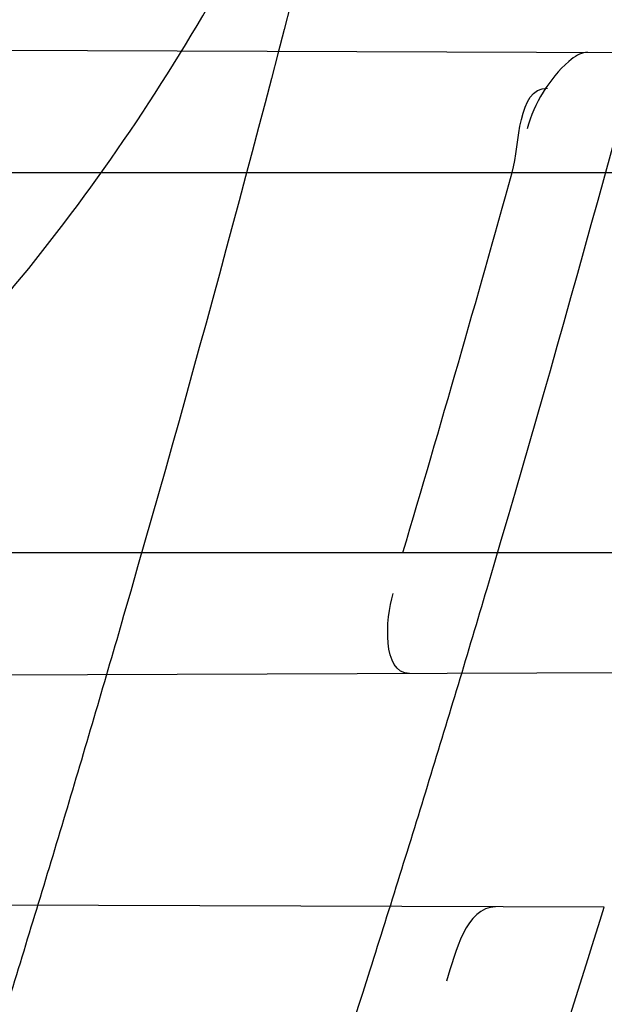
# Model space of a CAD drawing. Header units: millimetres. Extents: x 0 to 297, y 0 to 210.
# Tile 43 of 256: x 145.2174 to 145.2282, y 90.9534 to 90.9716. Entities that reach past the tile are written whole.
import ezdxf

# ---------------------------------------------------------------- set-up
doc = ezdxf.new("R2010")
doc.units = ezdxf.units.MM
doc.header["$LTSCALE"] = 16.335
doc.layers.get('0').update_dxf_attribs({"linetype": 'CONTINUOUS'})
for name, color, linetype in [('01_GLOBAL', 7, 'CONTINUOUS'), ('INTFCLR_1', 7, 'CONTINUOUS'), ('INTFCLR_144815', 7, 'CONTINUOUS')]:
    doc.layers.add(name, color=color, linetype=linetype)

msp = doc.modelspace()

# ---------------------------------------------------------------- linework, layer by layer
at = {"color": 7, "linetype": 'Continuous'}
msp.add_circle((145.8748034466, 92.1344639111), 2.66, dxfattribs=at)
at = {"color": 9, "linetype": 'Continuous'}
msp.add_arc((145.8748034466, 92.1344639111), 2.6259090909, 182.9674534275, 267.0325465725, dxfattribs=at)
at = {"layer": '01_GLOBAL', "color": 7, "linetype": 'Continuous'}
msp.add_circle((145.8748034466, 92.1344639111), 2.695, dxfattribs=at)
at = {"layer": 'INTFCLR_1', "color": 9, "linetype": 'Continuous'}
for p, q in [((145.2104119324, 90.97104366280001), (145.271158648, 90.9708316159)), ((145.2108577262, 90.9687682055), (145.2706262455, 90.9687682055)), ((145.2087624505, 90.9617682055), (145.2688339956, 90.9617682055)), ((145.2069335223, 90.9594806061), (145.2683072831, 90.9596948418)), ((145.2281580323, 90.955231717), (145.2034862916, 90.955317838))]:
    msp.add_line(p, q, dxfattribs=at)
at = {"layer": 'INTFCLR_1', "color": 7, "linetype": 'Continuous'}
msp.add_lwpolyline([(145.227846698, 90.9709828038), (145.2278123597, 90.9709808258), (145.2277770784, 90.97097465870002), (145.227740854, 90.9709643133), (145.2277036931, 90.97094983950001), (145.2276655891, 90.9709312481), (145.2276265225, 90.9709084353), (145.2275864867, 90.97088132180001), (145.2275454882, 90.9708499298), (145.2275035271, 90.97081425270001)], dxfattribs=at)
at = {"layer": 'INTFCLR_1', "color": 6, "linetype": 'Continuous'}
for centre, radius, start, end in [((144.8596077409, 91.07026820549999), 0.4224162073, 270, 90.00000002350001), ((144.8596077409, 91.07026820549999), 0.4014439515, 270, 90.00000002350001), ((144.8600714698, 91.0702659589), 0.3801870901, 343.4184416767, 344.5160807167), ((144.8596077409, 91.07026820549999), 0.3860864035, 340.3263098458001, 342.6651652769)]:
    msp.add_arc(centre, radius, start, end, dxfattribs=at)
at = {"layer": 'INTFCLR_1', "color": 9, "linetype": 'Continuous'}
for points, knots in [([(145.235167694, 90.93964664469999), (145.2359987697, 90.94190808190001), (145.2376274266, 90.94647450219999), (145.2407305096, 90.9557351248), (145.2457654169, 90.9723575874), (145.2504341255, 90.9918676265), (145.2535169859, 91.00930456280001), (145.2548129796, 91.01820820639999), (145.2554818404, 91.0233579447), (145.2570256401, 91.03628652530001), (145.2586297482, 91.05837735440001), (145.2583725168, 91.0844406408), (145.2571603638, 91.1013307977), (145.2563978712, 91.1091297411), (145.2558364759, 91.114316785), (145.2541019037, 91.12831663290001), (145.2501634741, 91.1507342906), (145.2444881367, 91.1726209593), (145.2404287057, 91.1856112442), (145.2389019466, 91.1902577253), (145.2365792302, 91.1971022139), (145.2313391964, 91.2114116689), (145.2222901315, 91.2324134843), (145.211984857, 91.2522549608), (145.2048007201, 91.26446751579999), (145.2014430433, 91.2699038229), (145.1992124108, 91.27344744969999), (145.1931796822, 91.28276721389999), (145.1830706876, 91.2970707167), (145.1690288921, 91.3144833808), (145.1571354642, 91.32753546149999), (145.1488272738, 91.335878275), (145.1442335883, 91.34029544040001), (145.1378598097, 91.34625257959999), (145.1289384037, 91.35405272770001), (145.1192814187, 91.3616211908), (145.1131582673, 91.3659752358), (145.1101748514, 91.3679776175), (145.1077179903, 91.36955505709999), (145.1055301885, 91.37087160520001), (145.1036031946, 91.37188262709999), (145.1025200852, 91.37238560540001), (145.1016575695, 91.37269323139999), (145.1010609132, 91.3728325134), (145.1005598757, 91.3727568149), (145.1004622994, 91.3722852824), (145.1007027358, 91.3717640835), (145.1011202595, 91.3710418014), (145.1017948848, 91.3701326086), (145.1026939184, 91.3690240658), (145.1038249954, 91.36772389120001), (145.1051758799, 91.366231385), (145.106740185, 91.36454834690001), (145.1092045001, 91.36193938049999), (145.1127127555, 91.35827210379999), (145.1192604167, 91.3514013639), (145.126411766, 91.34369308), (145.1329263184, 91.3363257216), (145.1369531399, 91.33164093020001), (145.143428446, 91.32395035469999), (145.1533417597, 91.3114874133), (145.1663378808, 91.2933552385), (145.175744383, 91.2785527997), (145.1819029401, 91.2680164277), (145.1860815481, 91.2606058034), (145.1932904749, 91.24707920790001), (145.2029180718, 91.2266527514), (145.209559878, 91.2096225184), (145.212649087, 91.20079273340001)], [0, 0, 0, 0, 0.0103790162, 0.0208837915, 0.0420711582, 0.08518389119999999, 0.1071959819, 0.1183353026, 0.1239410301, 0.1295663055, 0.1744258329, 0.2192337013, 0.2417180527, 0.2473539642, 0.2529903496, 0.2641931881, 0.3081223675, 0.3509244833, 0.3614867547, 0.3667496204, 0.3719934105, 0.3926231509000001, 0.4323812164, 0.470412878, 0.488854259, 0.4934078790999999, 0.4979383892, 0.5068921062, 0.5412323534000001, 0.5733304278, 0.6031976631, 0.6172528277, 0.6240454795, 0.630650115, 0.6548352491, 0.6750685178, 0.6834752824, 0.6871962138, 0.6905460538, 0.6960524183, 0.6981915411, 0.6999110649, 0.7012078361, 0.7020914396, 0.7026255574, 0.7031007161, 0.7038824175, 0.7050749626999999, 0.7066970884, 0.7087489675, 0.7112252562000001, 0.7141187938, 0.7174211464, 0.7211233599, 0.729578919, 0.7392839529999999, 0.762009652, 0.7748693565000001, 0.7816473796, 0.7886214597, 0.8181786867, 0.8502212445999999, 0.8846823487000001, 0.8936821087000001, 0.9027944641, 0.9213301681, 0.9597016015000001, 1, 1, 1, 1]), ([(145.1053256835, 91.37126820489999), (145.1058354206, 91.3712681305), (145.1084302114, 91.3702416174), (145.1114097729, 91.368499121), (145.114679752, 91.3664418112), (145.1177098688, 91.36444481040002), (145.1239326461, 91.36010616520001), (145.1337472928, 91.3525686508), (145.1428234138, 91.3447978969), (145.1493077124, 91.338863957), (145.1539781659, 91.3344671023), (145.1624222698, 91.3261665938), (145.1745124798, 91.3131815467), (145.1887911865, 91.29585590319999), (145.1990766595, 91.2816176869), (145.2052148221, 91.27234000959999), (145.2074832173, 91.268814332), (145.2108964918, 91.26340759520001), (145.2181971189, 91.2512662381), (145.2286731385, 91.2315365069), (145.2378781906, 91.2106406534), (145.2432089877, 91.1964014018), (145.2455710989, 91.1895927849), (145.247123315, 91.1849719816), (145.2512489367, 91.17205836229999), (145.2570185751, 91.1502977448), (145.2610247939, 91.1279966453), (145.262788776, 91.1140712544), (145.2633595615, 91.10891295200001), (145.2641347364, 91.10115794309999), (145.2653671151, 91.0843629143), (145.2656287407, 91.0584419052), (145.2639975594, 91.0364740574), (145.2624282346, 91.0236195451), (145.2617481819, 91.01849828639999), (145.2604303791, 91.00964310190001), (145.2572949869, 90.99229775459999), (145.2525471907, 90.9728939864), (145.2474296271, 90.9563683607), (145.2442749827, 90.94715947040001), (145.2426192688, 90.9426185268), (145.2417743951, 90.94036969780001)], [0, 0, 0, 0, 0.0031306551, 0.0166311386, 0.0214593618, 0.0268204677, 0.03892666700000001, 0.0680356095, 0.1027865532, 0.1122690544, 0.1220182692, 0.1421808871, 0.1849821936, 0.2309157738, 0.2799873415, 0.2927705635, 0.2992370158, 0.3057352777, 0.3320402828, 0.3862318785, 0.4428084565, 0.4721382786, 0.4795908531, 0.487069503, 0.5020757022, 0.562848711, 0.6251729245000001, 0.641061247, 0.6490543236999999, 0.6570463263, 0.6889269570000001, 0.7524525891, 0.8160592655, 0.8240370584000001, 0.8319876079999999, 0.8477879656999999, 0.8790177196, 0.9402188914, 0.9703170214, 0.9852457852, 1, 1, 1, 1]), ([(145.212649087, 91.20079273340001), (145.2158606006, 91.1916133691), (145.2216925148, 91.17275051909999), (145.227244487, 91.14850505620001), (145.2299856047, 91.13231217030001), (145.2310878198, 91.1246731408), (145.2317778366, 91.1195330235), (145.2334659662, 91.1053734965), (145.2350886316, 91.0820240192), (145.2348602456, 91.05859168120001), (145.2340091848, 91.0442662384), (145.2336200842, 91.0390385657), (145.2329629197, 91.0312582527), (145.2311506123, 91.014691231), (145.226931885, 90.9897129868), (145.2217743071, 90.96897061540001), (145.21827327, 90.95706637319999), (145.2168531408, 90.95239822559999), (145.2142959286, 90.94439071), (145.2088936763, 90.92893413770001), (145.2002622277, 90.9078650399), (145.191382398, 90.889773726), (145.1856550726, 90.87921407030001), (145.1835773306, 90.87548959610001), (145.1804900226, 90.8700559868), (145.1738400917, 90.85885693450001), (145.1632874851, 90.84274118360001), (145.150351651, 90.825149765), (145.1410235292, 90.8136739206), (145.1356460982, 90.8073751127), (145.133618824, 90.8050242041), (145.1301975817, 90.8011139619), (145.1238773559, 90.79407797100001), (145.116999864, 90.78674904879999), (145.1107938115, 90.7802602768), (145.1070749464, 90.7763568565), (145.1041227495, 90.77316960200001), (145.102218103, 90.77096320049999), (145.1011689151, 90.7695684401), (145.1007337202, 90.76882832), (145.1004699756, 90.7682973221), (145.1005812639, 90.76760633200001), (145.1020539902, 90.7679067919), (145.1036740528, 90.7686832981), (145.1066075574, 90.7702692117), (145.1094057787, 90.7720516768), (145.1117034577, 90.7735828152), (145.1131778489, 90.7745966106), (145.1156556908, 90.7763307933), (145.1196186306, 90.7792322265), (145.1251563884, 90.7835370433), (145.1334349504, 90.7903494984), (145.1408444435, 90.7969946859), (145.1473278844, 90.8032123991), (145.1519747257, 90.8077983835), (145.1603493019, 90.8164330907), (145.1722854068, 90.829897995), (145.1863008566, 90.84780070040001), (145.1963364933, 90.86246668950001), (145.2023017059, 90.87200498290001), (145.2045040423, 90.8756288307), (145.2078179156, 90.8811890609), (145.2148947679, 90.89367373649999), (145.2249952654, 90.9139386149), (145.2319439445, 90.9308745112), (145.2351676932, 90.9396466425)], [0, 0, 0, 0, 0.0419354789, 0.08505031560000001, 0.1071497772, 0.1127379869, 0.1183317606, 0.1295131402, 0.1742263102, 0.2191466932, 0.230445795, 0.2361065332, 0.241751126, 0.2641147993, 0.3079545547, 0.3508736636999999, 0.3561840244, 0.3614616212, 0.3719139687, 0.3924297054, 0.4320526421, 0.4700131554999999, 0.4792642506, 0.483852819, 0.4884035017, 0.5062126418, 0.5400088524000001, 0.5714206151, 0.6003317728, 0.6037560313, 0.6071340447, 0.6137178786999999, 0.6261602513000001, 0.6479155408, 0.6570536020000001, 0.6648783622, 0.6711643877, 0.6757843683, 0.6774462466, 0.6786751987, 0.6794900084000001, 0.6799813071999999, 0.6813020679, 0.6842478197, 0.6888651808, 0.6950795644, 0.6987591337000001, 0.70073729, 0.7027989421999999, 0.7117993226, 0.7219139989, 0.7330405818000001, 0.7580265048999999, 0.7648041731, 0.7717766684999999, 0.7861782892, 0.816667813, 0.8493175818, 0.8841610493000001, 0.8932352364, 0.8978283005, 0.9024468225, 0.9211469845, 0.9596997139, 1, 1, 1, 1]), ([(145.1053256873, 90.7692681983), (145.1051880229, 90.769268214), (145.1048509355, 90.76933467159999), (145.1048682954, 90.769940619), (145.1052289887, 90.77056403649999), (145.1058526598, 90.7714906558), (145.1068032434, 90.77264391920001), (145.1086356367, 90.7747211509), (145.110803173, 90.77699248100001), (145.113215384, 90.7794781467), (145.1159839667, 90.7823058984), (145.1217014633, 90.7881297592), (145.1287122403, 90.7954132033), (145.1351564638, 90.80240928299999), (145.1386445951, 90.8062976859), (145.1407113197, 90.80863540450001), (145.1461908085, 90.8148961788), (145.1556953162, 90.8263034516), (145.1688811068, 90.84380018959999), (145.1796415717, 90.85983729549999), (145.1864241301, 90.8709859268), (145.1895721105, 90.87639380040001), (145.1916900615, 90.880099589), (145.1975256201, 90.89060172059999), (145.2065751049, 90.908597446), (145.2153782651, 90.92957264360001), (145.2208882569, 90.944962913), (145.2234958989, 90.95293463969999), (145.2249438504, 90.95758139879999), (145.2285119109, 90.9694259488), (145.2337695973, 90.990067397), (145.2380725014, 91.0149380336), (145.2399207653, 91.03143377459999), (145.2405908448, 91.039179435), (145.2409875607, 91.0443834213), (145.241855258, 91.0586434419), (145.2420882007, 91.0819727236), (145.2404334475, 91.1052173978), (145.2387124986, 91.1193107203), (145.238008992, 91.12442738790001), (145.2368850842, 91.1320325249), (145.2340893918, 91.1481566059), (145.2284266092, 91.1722973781), (145.222482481, 91.1910649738), (145.2192099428, 91.2001967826)], [0, 0, 0, 0, 0.0008731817, 0.001718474, 0.0032338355, 0.0055641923, 0.008732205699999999, 0.0127298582, 0.0231213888, 0.0286463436, 0.0346993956, 0.04822263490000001, 0.0804125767, 0.0988155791, 0.1085508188, 0.1135449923, 0.1186070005, 0.1613231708, 0.2076862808, 0.2575123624, 0.2837454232, 0.2904461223, 0.2972015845, 0.3108183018, 0.3666504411, 0.4248609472, 0.4549769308, 0.4703146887, 0.4780576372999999, 0.4858477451, 0.5487776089, 0.6130123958, 0.6457680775, 0.6540347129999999, 0.6623246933, 0.6788711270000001, 0.74464742, 0.8101273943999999, 0.8265053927, 0.8346996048, 0.8428861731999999, 0.8752668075, 0.9384714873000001, 1, 1, 1, 1]), ([(145.1880752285, 90.9599013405), (145.1900713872, 90.9598664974), (145.1939761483, 90.95997138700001), (145.1987702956, 90.9607185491), (145.2019524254, 90.96162619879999), (145.2037132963, 90.9622614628), (145.2062999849, 90.9633316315), (145.2091823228, 90.9649659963), (145.2117821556, 90.9670177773), (145.2132103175, 90.9683289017), (145.2153309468, 90.9704781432), (145.2172126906, 90.9729238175), (145.2188413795, 90.9755721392), (145.2198973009, 90.9774584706), (145.2210862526, 90.9799246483), (145.2220924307, 90.9824976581), (145.2227898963, 90.98462775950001), (145.2231002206, 90.98571795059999), (145.2232446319, 90.9862682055)], [0, 0, 0, 0, 0.1247146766, 0.2435008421, 0.3019244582, 0.3311631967, 0.3603924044, 0.476776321, 0.5364413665, 0.5670062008, 0.5978287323, 0.7250159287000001, 0.7583747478, 0.7920548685, 0.8600121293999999, 0.9292166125, 0.9644627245, 1, 1, 1, 1]), ([(145.18999886, 90.95571368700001), (145.1920657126, 90.95565620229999), (145.1961138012, 90.9557477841), (145.2010822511, 90.9565647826), (145.2043665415, 90.95757939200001), (145.2061842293, 90.95829026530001), (145.2088686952, 90.959504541), (145.2118499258, 90.96136101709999), (145.2145067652, 90.96367386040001), (145.2159717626, 90.96515817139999), (145.218165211, 90.9676166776), (145.2200875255, 90.9703979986), (145.2217469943, 90.9733906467), (145.222824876, 90.975541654), (145.2240409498, 90.9783509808), (145.2250608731, 90.9812762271), (145.225767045, 90.9836991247), (145.2260802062, 90.98493961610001), (145.2262255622, 90.98556595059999)], [0, 0, 0, 0, 0.1201969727, 0.2347797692, 0.2913273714, 0.3197232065, 0.3481872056, 0.4625770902, 0.5220076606, 0.5526740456, 0.5837559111, 0.7134942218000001, 0.7478563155, 0.7826955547, 0.8533137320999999, 0.9256470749, 0.9626222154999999, 1, 1, 1, 1])]:
    msp.add_open_spline(points, degree=3, knots=knots, dxfattribs=at)
at = {"layer": 'INTFCLR_1', "color": 6, "linetype": 'Continuous'}
for points, knots in [([(145.1350652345, 91.37126820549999), (145.1342109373, 91.37126820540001), (145.1357546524, 91.3683275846), (145.1370803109, 91.3667054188), (145.1392467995, 91.36385886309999), (145.1419201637, 91.3606392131), (145.145337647, 91.3565301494), (145.149332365, 91.3517583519), (145.1536170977, 91.34656836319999), (145.1578478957, 91.34135293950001), (145.1617862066, 91.3363852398), (145.1654017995, 91.331722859), (145.1686896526, 91.3273862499), (145.1716611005, 91.3233823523), (145.1743369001, 91.31970203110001), (145.176743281, 91.3163294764), (145.1789048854, 91.31324522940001), (145.1808385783, 91.31044103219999), (145.1825660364, 91.30789847), (145.1841084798, 91.3055965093), (145.185490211, 91.3035084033), (145.1867189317, 91.3016307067), (145.1878098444, 91.2999462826), (145.1887779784, 91.29843766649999), (145.1896459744, 91.2970737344), (145.1906214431, 91.2955292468), (145.191753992, 91.2937193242), (145.1928766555, 91.2919021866), (145.1938510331, 91.29030917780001), (145.1946912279, 91.28892487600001), (145.1956155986, 91.28738878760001), (145.1966371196, 91.28567497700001), (145.1977643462, 91.2837631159), (145.1990081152, 91.2816272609), (145.2003754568, 91.2792470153), (145.201880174, 91.2765873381), (145.2035347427, 91.2736120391), (145.2053542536, 91.2702751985), (145.2073580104, 91.2665186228), (145.2095596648, 91.2622861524), (145.2119715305, 91.25751282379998), (145.214608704, 91.2521191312), (145.2174929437, 91.2459939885), (145.220642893, 91.2390035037), (145.2240752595, 91.2309767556), (145.227802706, 91.2217082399), (145.2318351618, 91.21090431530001), (145.2361179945, 91.19831684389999), (145.2403681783, 91.18429274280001), (145.2442872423, 91.16942297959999), (145.2476657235, 91.15438159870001), (145.2504753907, 91.1392991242), (145.2527156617, 91.12423526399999), (145.2543982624, 91.1091876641), (145.2555287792, 91.0941918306), (145.256117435, 91.079233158), (145.2561708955, 91.0643352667), (145.2556951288, 91.0494844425), (145.2546936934, 91.0346826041), (145.2531693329, 91.01994161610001), (145.2511191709, 91.00523180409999), (145.2485428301, 90.9905728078), (145.2454275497, 90.9759328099), (145.2417708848, 90.9613303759), (145.2376203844, 90.94696810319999), (145.2332204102, 90.9335438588), (145.2288852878, 90.92162630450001), (145.2248596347, 90.9114479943), (145.2211587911, 90.90270194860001), (145.2177663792, 90.89512937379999), (145.2146668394, 90.8885329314), (145.2118379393, 90.8827508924), (145.2092594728, 90.87766290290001), (145.2069119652, 90.8731710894), (145.2047820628, 90.869201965), (145.2028538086, 90.86569136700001), (145.2011073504, 90.8625761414), (145.1995253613, 90.8598041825), (145.1980916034, 90.85733143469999), (145.1967959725, 90.8551286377), (145.1956290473, 90.85316932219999), (145.1945782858, 90.85142412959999), (145.1936278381, 90.84986076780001), (145.1927650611, 90.8484539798), (145.1919665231, 90.8471621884), (145.1911689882, 90.845881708), (145.1903111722, 90.84451464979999), (145.1893416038, 90.842982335), (145.1882509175, 90.8412749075), (145.1870226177, 90.8393719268), (145.1856376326, 90.83725116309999), (145.1840803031, 90.8348962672), (145.1823329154, 90.83229124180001), (145.1803729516, 90.82941478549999), (145.1781781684, 90.82624664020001), (145.1757236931, 90.82276863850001), (145.1729902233, 90.8189712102), (145.1699514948, 90.8148382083), (145.1665806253, 90.81035527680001), (145.1628687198, 90.8055344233), (145.1588145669, 90.8003903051), (145.1544498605, 90.7949847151), (145.149996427, 90.78957611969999), (145.1458273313, 90.78459071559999), (145.1422457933, 90.7802896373), (145.1394492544, 90.7769290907), (145.1371773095, 90.773959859), (145.1358081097, 90.7722873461), (145.134193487, 90.7692682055), (145.1350652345, 90.7692682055)], [0, 0, 0, 0, 0.0038604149, 0.007501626, 0.0124785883, 0.0188917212, 0.0268498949, 0.0364677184, 0.0470694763, 0.05724446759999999, 0.0668187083, 0.0757144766, 0.08390537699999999, 0.0914099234, 0.09824517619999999, 0.1044667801, 0.1101313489, 0.1152642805, 0.1198589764, 0.1240215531, 0.1277856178, 0.1311734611, 0.1341617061, 0.1368541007, 0.1392736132, 0.1414672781, 0.1451087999, 0.148921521, 0.1511192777, 0.1535471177, 0.1562389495, 0.1592204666, 0.1625628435, 0.1662680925, 0.1703891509, 0.1749670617, 0.1800766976, 0.185772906, 0.1921414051, 0.1993155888, 0.2073311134, 0.2163077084, 0.2264451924, 0.2379233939, 0.2509534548, 0.2658909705, 0.2830621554, 0.3030578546, 0.3259639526, 0.3492662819, 0.3725305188, 0.395610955, 0.4185782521, 0.4413347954, 0.4640172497, 0.4865192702, 0.5089682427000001, 0.5313242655, 0.5536477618, 0.5759939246, 0.5982772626, 0.6207472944, 0.6432362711, 0.6658996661, 0.6887559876, 0.7107777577, 0.7297237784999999, 0.7460531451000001, 0.7602331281, 0.7726347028, 0.7835467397, 0.7931663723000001, 0.8017211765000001, 0.8093215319, 0.8160683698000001, 0.8220757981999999, 0.8274205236, 0.83220661, 0.8364980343, 0.8403367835, 0.8437547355, 0.8468031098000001, 0.8495420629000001, 0.8520223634, 0.8542604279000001, 0.8564046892, 0.8588391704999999, 0.8615533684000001, 0.8645986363, 0.8679945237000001, 0.8717882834, 0.8760445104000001, 0.8807522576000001, 0.8859628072, 0.8917731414, 0.8981681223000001, 0.9051985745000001, 0.9129160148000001, 0.9213486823, 0.930543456, 0.9404096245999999, 0.9509435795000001, 0.9619432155, 0.9720502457, 0.9803711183, 0.9870628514, 0.9922716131, 0.9960607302, 1, 1, 1, 1]), ([(145.1350652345, 90.7692682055), (145.1360387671, 90.7692682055), (145.1377271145, 90.77040596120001), (145.1403228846, 90.77196865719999), (145.1432989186, 90.7741311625), (145.1469787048, 90.7769487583), (145.1513602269, 90.78054609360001), (145.156189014, 90.78473927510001), (145.1610884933, 90.78922212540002), (145.16571304, 90.7936532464), (145.1699506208, 90.7978753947), (145.1738079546, 90.80185999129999), (145.1773032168, 90.80558700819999), (145.1804624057, 90.8090520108), (145.1833068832, 90.8122538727), (145.1858602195, 90.8151948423), (145.1881553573, 90.8178946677), (145.1902110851, 90.8203591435), (145.1920499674, 90.8226010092), (145.1936917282, 90.8246337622), (145.195161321, 90.8264787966), (145.1964960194, 90.82817546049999), (145.197810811, 90.82986574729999), (145.1992115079, 90.83168840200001), (145.2006985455, 90.83364987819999), (145.2021699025, 90.8356183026), (145.203615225, 90.83757754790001), (145.2051191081, 90.8396441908), (145.2067839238, 90.8419664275), (145.2086446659, 90.8446056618), (145.2107239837, 90.8476123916), (145.2130437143, 90.8510414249), (145.2156231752, 90.85494957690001), (145.2184823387, 90.85940686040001), (145.2216518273, 90.8645112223), (145.2251614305, 90.87037537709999), (145.229038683, 90.8771369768), (145.2333125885, 90.884978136), (145.2380078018, 90.89411228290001), (145.2431555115, 90.9048590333), (145.2486552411, 90.91737134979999), (145.2541538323, 90.9312561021), (145.2592951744, 90.9458952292), (145.2638614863, 90.9607341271), (145.2678132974, 90.9756278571), (145.2711637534, 90.9905604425), (145.2739112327, 91.005452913), (145.2760779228, 91.0203457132), (145.2776685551, 91.03517539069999), (145.2786982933, 91.0499655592), (145.2791763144, 91.06470155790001), (145.2791102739, 91.0793859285), (145.2785051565, 91.09402740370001), (145.2773642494, 91.1086166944), (145.2756872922, 91.1231600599), (145.2734729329, 91.13765537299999), (145.2707211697, 91.1520804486), (145.2674209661, 91.16646759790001), (145.2635667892, 91.1807987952), (145.259139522, 91.19509062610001), (145.254151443, 91.2092704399), (145.2488018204, 91.2228033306), (145.2434345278, 91.23506080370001), (145.238408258, 91.245610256), (145.2338248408, 91.2545835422), (145.2296571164, 91.2622860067), (145.2258775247, 91.26893157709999), (145.2224553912, 91.2746994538), (145.2193628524, 91.2797261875), (145.216567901, 91.28412676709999), (145.2140471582, 91.2879848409), (145.2117761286, 91.29137679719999), (145.209737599, 91.2943566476), (145.2079066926, 91.2969818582), (145.20627007, 91.2992895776), (145.2048016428, 91.30132990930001), (145.203482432, 91.3031390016), (145.202221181, 91.30484800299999), (145.2009100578, 91.3066043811), (145.1994654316, 91.308515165), (145.1979774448, 91.3104559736), (145.1964846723, 91.3123763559), (145.1949729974, 91.31429626), (145.1933137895, 91.31637424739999), (145.1914604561, 91.3186591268), (145.1893845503, 91.3211745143), (145.1870661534, 91.32393108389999), (145.1844777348, 91.3269433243), (145.1815962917, 91.3302189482), (145.1783918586, 91.3337676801), (145.174841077, 91.3375879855), (145.1709238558, 91.34167041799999), (145.1666153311, 91.3459993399), (145.1619164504, 91.3505367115), (145.1569054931, 91.35515789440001), (145.1519289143, 91.3595100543), (145.1473729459, 91.36327579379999), (145.1435388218, 91.36622737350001), (145.1404516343, 91.3684830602), (145.1377826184, 91.3700958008), (145.1360568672, 91.37126820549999), (145.1350652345, 91.37126820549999)], [0, 0, 0, 0, 0.0042187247, 0.0081401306, 0.0133978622, 0.0200459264, 0.0282638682, 0.0379443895, 0.0477615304, 0.05703690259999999, 0.0656973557, 0.0736821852, 0.0810680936, 0.0878383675, 0.0940009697, 0.0996271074, 0.1047154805, 0.1093563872, 0.1135342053, 0.1172803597, 0.1206792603, 0.1237557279, 0.1266349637, 0.1299589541, 0.1337168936, 0.1373013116, 0.1406085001, 0.1442672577, 0.148377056, 0.1529904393, 0.1582606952, 0.164218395, 0.1709303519, 0.1785521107, 0.1871652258, 0.1969659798, 0.2081658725, 0.2209392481, 0.2356613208, 0.2526660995, 0.2725685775, 0.2948769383, 0.3173640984, 0.3397873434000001, 0.3621386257, 0.3841211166, 0.4060891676, 0.4277469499, 0.4493218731, 0.470705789, 0.4919793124, 0.5131981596, 0.5343255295, 0.5554668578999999, 0.5765984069, 0.5977513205, 0.6189954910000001, 0.6402209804, 0.6617015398, 0.6832900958, 0.7050415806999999, 0.7268239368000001, 0.7463339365, 0.7630160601, 0.7774553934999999, 0.7899931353, 0.8009638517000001, 0.8105830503, 0.8190545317, 0.8265380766, 0.8331730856, 0.8390248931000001, 0.8442268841, 0.8488182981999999, 0.8528943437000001, 0.8564866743, 0.8597116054, 0.8625968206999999, 0.8656908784, 0.8692094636, 0.8729771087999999, 0.8762884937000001, 0.879749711, 0.8835661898, 0.8878115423, 0.8924986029, 0.8976989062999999, 0.9034198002, 0.9097088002, 0.9166034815, 0.9241390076, 0.9323094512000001, 0.9411199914, 0.9506041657, 0.9606137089, 0.9706541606, 0.9792553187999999, 0.9862062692, 0.9916647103, 0.9957028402, 1, 1, 1, 1])]:
    msp.add_open_spline(points, degree=3, knots=knots, dxfattribs=at)
at = {"layer": 'INTFCLR_1', "color": 7, "linetype": 'Continuous'}
for points in [[(145.2275035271, 90.97081425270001), (145.2271382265, 90.970493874), (145.226867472, 90.9700426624), (145.2267363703, 90.9695747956)], [(145.2264598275, 90.9687682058), (145.2266096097, 90.9693088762), (145.226550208, 90.97032403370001), (145.2271112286, 90.970320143)]]:
    msp.add_open_spline(points, degree=3, dxfattribs=at)
at = {"layer": 'INTFCLR_1', "color": 6, "linetype": 'Continuous'}
for points in [[(145.224569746, 90.9595421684), (145.2240693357, 90.9595404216), (145.2241270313, 90.9605335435), (145.2242698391, 90.961013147)], [(145.2261570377, 90.9552387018), (145.2256104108, 90.9552406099), (145.2254176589, 90.9543926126), (145.225250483, 90.9538721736)]]:
    msp.add_open_spline(points, degree=3, dxfattribs=at)
at = {"layer": 'INTFCLR_144815', "color": 6, "linetype": 'Continuous'}
for radius in [0.4466793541, 0.4256665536]:
    msp.add_circle((144.8596077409, 91.07026820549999), radius, dxfattribs=at)
for radius, start, end in [(0.6157754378, 313.9937911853, 154.5150993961), (0.5947754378, 312.9543589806, 154.5144414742), (0.5751005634, 282.2440355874, 71.2863570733), (0.4537777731, 308.490992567, 51.50900743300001), (0.4747905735, 316.9838592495, 43.0161407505), (0.4480128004, 313.9992414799, 46.00075850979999)]:
    msp.add_arc((144.8596077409, 91.07026820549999), radius, start, end, dxfattribs=at)
at = {"layer": 'INTFCLR_144815', "color": 9, "linetype": 'Continuous'}
for centre, radius, start, end in [((144.8596077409, 91.07026820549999), 0.5712784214, 292.4997540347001, 54.0964566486), ((144.8596102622, 91.0702693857), 0.5153523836, 292.4997540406, 54.09645665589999), ((144.8596257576, 91.0702725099), 0.5066391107, 311.2505121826, 48.7494878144), ((144.859607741, 91.07026820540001), 0.4617768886, 314.0862202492, 45.9137797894), ((144.8596077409, 91.07026820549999), 0.450734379, 313.8592910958, 46.1407088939), ((144.8596077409, 91.07026820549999), 0.4477854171, 314.0319604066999, 45.9680396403)]:
    msp.add_arc(centre, radius, start, end, dxfattribs=at)
at = {"layer": 'INTFCLR_144815', "color": 6, "linetype": 'Continuous'}
for points, knots in [([(145.1715348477, 90.75876832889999), (145.1712150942, 90.75877420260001), (145.1712119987, 90.7600066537), (145.1717859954, 90.7606973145), (145.1723169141, 90.76165810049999), (145.1728921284, 90.7625179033), (145.1735763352, 90.7635211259), (145.1743814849, 90.7646468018), (145.17530592, 90.76590735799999), (145.1763525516, 90.7673048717), (145.1775225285, 90.7688449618), (145.1788179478, 90.77053327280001), (145.1802417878, 90.7723776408), (145.1817966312, 90.7743857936), (145.1834827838, 90.77656326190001), (145.1852973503, 90.77891214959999), (145.1872357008, 90.7814329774), (145.189295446, 90.7841297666), (145.1914790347, 90.78701356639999), (145.1937896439, 90.79009740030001), (145.1962240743, 90.79338687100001), (145.1987743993, 90.7968818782), (145.2014309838, 90.8005803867), (145.2041860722, 90.8044833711), (145.2070298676, 90.8085892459), (145.2099514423, 90.81289490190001), (145.2129388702, 90.817395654), (145.215979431, 90.8220852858), (145.2190598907, 90.8269562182), (145.2221667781, 90.8319996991), (145.2252866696, 90.83720604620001), (145.2284064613, 90.84256492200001), (145.2315136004, 90.8480656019), (145.2345962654, 90.8536972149), (145.2376434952, 90.8594489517), (145.2406452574, 90.8653102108), (145.2435925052, 90.8712707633), (145.2464771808, 90.87732085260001), (145.2492921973, 90.8834512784), (145.2520314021, 90.8896534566), (145.2546894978, 90.8959194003), (145.2572619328, 90.9022416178), (145.2597453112, 90.9086143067), (145.2621317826, 90.9150187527), (145.2644188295, 90.921447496), (145.2666074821, 90.927902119), (145.2687002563, 90.9343905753), (145.2706975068, 90.94091510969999), (145.2725965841, 90.9474676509), (145.2743963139, 90.9540444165), (145.2760946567, 90.9606370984), (145.2776905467, 90.96723941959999), (145.2791843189, 90.97385019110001), (145.2805765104, 90.98046922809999), (145.2818676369, 90.98709652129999), (145.2830580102, 90.9937313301), (145.2841477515, 91.0003718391), (145.2851369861, 91.0070158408), (145.2860260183, 91.01366199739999), (145.2868152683, 91.0203099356), (145.2875051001, 91.02695916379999), (145.2880958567, 91.0336093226), (145.2885878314, 91.04025993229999), (145.2889813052, 91.0469109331), (145.289276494, 91.0535620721), (145.2894735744, 91.06021341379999), (145.2895726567, 91.0668647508), (145.2895738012, 91.0735161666), (145.2894770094, 91.0801674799), (145.2892822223, 91.0868188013), (145.2889893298, 91.09346994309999), (145.2885981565, 91.1001209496), (145.2881084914, 91.1067715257), (145.2875200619, 91.1134215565), (145.2868325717, 91.1200706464), (145.2860456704, 91.126718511), (145.2851589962, 91.13336461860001), (145.2841721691, 91.14000833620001), (145.2830848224, 91.14664879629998), (145.2818965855, 91.15328508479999), (145.2806070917, 91.15991620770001), (145.2792161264, 91.166540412), (145.2777236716, 91.17315528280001), (145.27612979, 91.1797584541), (145.2744344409, 91.18634824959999), (145.2726374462, 91.1929236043), (145.2707388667, 91.19948263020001), (145.2687392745, 91.2060219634), (145.2666397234, 91.21253728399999), (145.2644415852, 91.2190240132), (145.2621464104, 91.2254777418), (145.2597562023, 91.23189351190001), (145.2572735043, 91.2382657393), (145.2547014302, 91.2445882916), (145.2520437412, 91.25085444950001), (145.2493049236, 91.25705687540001), (145.2464902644, 91.26318759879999), (145.2436059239, 91.26923801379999), (145.240658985, 91.2751989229), (145.2376574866, 91.2810606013), (145.2346104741, 91.28681281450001), (145.231527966, 91.2924449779), (145.2284209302, 91.2979462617), (145.2253011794, 91.30330580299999), (145.2221812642, 91.3085128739), (145.2190742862, 91.31355713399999), (145.2159936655, 91.3184289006), (145.2129528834, 91.323119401), (145.209965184, 91.3276210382), (145.207043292, 91.331927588), (145.2041991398, 91.3360343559), (145.2014436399, 91.33993825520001), (145.1987864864, 91.3436378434), (145.1962360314, 91.34713327), (145.1937992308, 91.35042615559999), (145.1914816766, 91.3535193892), (145.1892876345, 91.3564169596), (145.1872201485, 91.3591237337), (145.1852811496, 91.36164526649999), (145.1834716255, 91.3639875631), (145.1817917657, 91.36615689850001), (145.1802410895, 91.36815967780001), (145.1788186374, 91.3700022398), (145.1775230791, 91.3716907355), (145.1763528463, 91.3732311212), (145.1753062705, 91.37462867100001), (145.1743814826, 91.3758893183), (145.1735770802, 91.3770151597), (145.1728902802, 91.378018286), (145.1723225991, 91.3788786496), (145.1718630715, 91.3796692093), (145.171402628, 91.38041122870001), (145.1710534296, 91.38175923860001), (145.1715348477, 91.38176808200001)], [0, 0, 0, 0, 0.0014103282, 0.0032894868, 0.0045784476, 0.006109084, 0.0078878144, 0.009921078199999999, 0.0122159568, 0.0147800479, 0.0176210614, 0.0207450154, 0.0241645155, 0.0278962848, 0.0319450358, 0.0363094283, 0.0409856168, 0.0459681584, 0.0512740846, 0.0569372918, 0.0629614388, 0.06932079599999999, 0.0760170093, 0.0830428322, 0.09038864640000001, 0.09804223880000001, 0.1059886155, 0.1142106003, 0.1226891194, 0.1314036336, 0.1403327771, 0.1494548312, 0.1587482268, 0.1681920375, 0.1777662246, 0.1874518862, 0.1972313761, 0.2070885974, 0.2170088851, 0.2269790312, 0.2369874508, 0.247023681, 0.2570780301, 0.2671479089, 0.2771627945, 0.2871678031, 0.297203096, 0.3072268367, 0.3172573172, 0.3272873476, 0.3372951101, 0.3472786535, 0.3572404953, 0.3671820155, 0.3771057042, 0.38701475, 0.3969071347, 0.4067804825, 0.4166362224, 0.4264761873, 0.4363022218, 0.4461151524, 0.4559173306, 0.4657100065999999, 0.4754958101, 0.4852761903, 0.4950537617, 0.5048299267, 0.514607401, 0.5243876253, 0.5341732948, 0.5439658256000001, 0.5537677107, 0.5635801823, 0.5734055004, 0.5832449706, 0.5931003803, 0.6029729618, 0.6128636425, 0.6227732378, 0.6327028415, 0.6426530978, 0.6526214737, 0.6626060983, 0.6726078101, 0.6826271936, 0.6926651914, 0.7027189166, 0.7127821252, 0.7228511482, 0.7329216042, 0.7429877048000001, 0.7530428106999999, 0.7630790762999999, 0.7730874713, 0.7830577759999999, 0.7929782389, 0.8028356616, 0.8126154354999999, 0.8223014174, 0.8318761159, 0.8413205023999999, 0.8506146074, 0.8597374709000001, 0.8686675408, 0.8773831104, 0.8858627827, 0.8940860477, 0.9020337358, 0.9096886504, 0.9170358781, 0.9240630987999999, 0.9307608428, 0.9371226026, 0.9431446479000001, 0.9488258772, 0.9541674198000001, 0.9591725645, 0.9638462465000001, 0.9681947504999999, 0.9722253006, 0.9759458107, 0.979364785, 0.9824904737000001, 0.9853313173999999, 0.9878955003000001, 0.9901906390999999, 0.9922241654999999, 0.994002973, 0.9955336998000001, 0.9968227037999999, 0.9978766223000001, 1, 1, 1, 1]), ([(145.1816919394, 91.37126820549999), (145.1813689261, 91.37126820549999), (145.181354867, 91.37002508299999), (145.1818990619, 91.3693135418), (145.1824036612, 91.36833271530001), (145.1829511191, 91.36745360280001), (145.1836029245, 91.3664285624), (145.1843702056, 91.3652784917), (145.1852510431, 91.3639914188), (145.1862478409, 91.3625655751), (145.1873615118, 91.36099545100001), (145.1885933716, 91.3592761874), (145.1899443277, 91.35740242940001), (145.1914151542, 91.3553685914), (145.1930061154, 91.3531691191), (145.1947171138, 91.3507983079), (145.1965473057, 91.3482507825), (145.1984952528, 91.34552127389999), (145.2005585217, 91.3426051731), (145.2027337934, 91.33949840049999), (145.2050166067, 91.3361978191), (145.207401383, 91.33270127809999), (145.2098813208, 91.32900788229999), (145.2124484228, 91.3251181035), (145.2150935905, 91.3210338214), (145.2178067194, 91.3167583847), (145.2205768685, 91.3122965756), (145.2233924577, 91.30765452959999), (145.2262415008, 91.3028395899), (145.2291118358, 91.297860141), (145.2319913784, 91.29272536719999), (145.2348683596, 91.2874449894), (145.2377314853, 91.2820290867), (145.2405700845, 91.276487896), (145.2433742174, 91.27083163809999), (145.2461347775, 91.26507030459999), (145.2488435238, 91.25921354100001), (145.2514930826, 91.25327056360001), (145.2540769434, 91.2472500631), (145.2565894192, 91.2411601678), (145.2590255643, 91.23500850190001), (145.2613812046, 91.2288019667), (145.2636527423, 91.2225470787), (145.2658372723, 91.2162495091), (145.2679322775, 91.20991477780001), (145.2699358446, 91.203547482), (145.2718463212, 91.1971521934), (145.2736625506, 91.19073257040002), (145.275383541, 91.18429233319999), (145.2770086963, 91.1778343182), (145.2785375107, 91.171361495), (145.2799697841, 91.1648759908), (145.281305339, 91.1583801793), (145.282544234, 91.1518756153), (145.2836865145, 91.14536413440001), (145.2847323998, 91.1388467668), (145.285682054, 91.13232495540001), (145.2865357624, 91.12579938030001), (145.2872937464, 91.1192711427), (145.2879563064, 91.1127405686), (145.2885236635, 91.10620849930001), (145.2889960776, 91.09967506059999), (145.2893737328, 91.0931409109), (145.2896568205, 91.0866060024), (145.2898454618, 91.0800708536), (145.2899397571, 91.0735353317), (145.2899397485, 91.06699989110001), (145.2898454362, 91.0604643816), (145.2896567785, 91.0539292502), (145.2893736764, 91.04739438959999), (145.2889960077, 91.040860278), (145.2885235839, 91.034326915), (145.2879562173, 91.0277949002), (145.2872936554, 91.02126443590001), (145.2865356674, 91.0147362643), (145.2856819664, 91.00821082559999), (145.2847323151, 91.0016890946), (145.283686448, 90.99517188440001), (145.2825441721, 90.98866045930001), (145.2813053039, 90.98215605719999), (145.2799697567, 90.9756602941), (145.2785375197, 90.9691749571), (145.277008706, 90.9627021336), (145.2753835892, 90.95624426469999), (145.2736625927, 90.9498039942), (145.2718464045, 90.94338450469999), (145.2699359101, 90.9369891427), (145.2679323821, 90.9306219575), (145.2658373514, 90.9242871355), (145.2636528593, 90.9179896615), (145.2613812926, 90.91173468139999), (145.2590256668, 90.9055281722), (145.2565895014, 90.8993764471), (145.2540770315, 90.8932865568), (145.2514931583, 90.8872660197), (145.2488435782, 90.8813229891), (145.2461348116, 90.8754661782), (145.2433742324, 90.86970480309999), (145.2405700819, 90.8640485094), (145.2377314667, 90.8585072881), (145.2348683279, 90.85309136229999), (145.2319913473, 90.8478109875), (145.2291118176, 90.8426762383), (145.2262415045, 90.8376968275), (145.2233924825, 90.83288192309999), (145.220576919, 90.8282399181), (145.2178068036, 90.8237781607), (145.2150937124, 90.8195027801), (145.2124485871, 90.8154185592), (145.2098815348, 90.8115288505), (145.2074016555, 90.8078355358), (145.2050169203, 90.8043390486), (145.2027341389, 90.801038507), (145.2005588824, 90.79793175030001), (145.1984956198, 90.7950156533), (145.1965476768, 90.79228614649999), (145.1947174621, 90.7897385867), (145.1930064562, 90.7873677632), (145.1914154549, 90.7851682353), (145.1899446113, 90.7831343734), (145.1885936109, 90.781260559), (145.1873617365, 90.77954126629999), (145.1862480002, 90.77797109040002), (145.1852512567, 90.77654520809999), (145.1843701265, 90.7752581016), (145.1836036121, 90.77410794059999), (145.1829493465, 90.7730830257), (145.1824091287, 90.7722033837), (145.1819724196, 90.77139682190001), (145.1815362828, 90.7706332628), (145.1812048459, 90.7692682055), (145.1816919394, 90.7692682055)], [0, 0, 0, 0, 0.0014863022, 0.0034583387, 0.00480742, 0.0064070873, 0.008263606, 0.0103831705, 0.0127725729, 0.0154385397, 0.018388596, 0.0216299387, 0.0251705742, 0.0290176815, 0.0331791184, 0.0376612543, 0.0424708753, 0.0476126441, 0.053091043, 0.05890788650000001, 0.0650637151, 0.071556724, 0.0783824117, 0.08553378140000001, 0.09300120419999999, 0.1007725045, 0.1088330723, 0.1171662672, 0.125753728, 0.1345758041, 0.1436120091, 0.1528416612, 0.1622443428, 0.1717998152, 0.1814887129, 0.1912927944, 0.2011949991, 0.2111795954, 0.2212322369, 0.2313400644, 0.2414915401, 0.251676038, 0.2618853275, 0.272110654, 0.2823462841, 0.2925853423, 0.3028240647, 0.3130572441, 0.3232827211, 0.3334966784, 0.3436983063, 0.353884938, 0.364056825, 0.3742120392, 0.3843517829, 0.3944749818, 0.4045834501, 0.4146764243, 0.4247563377, 0.4348229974, 0.4448791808, 0.4549248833, 0.4649631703, 0.4749943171, 0.4850215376, 0.4950452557, 0.505068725, 0.5150924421, 0.5251196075, 0.5351507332, 0.5451888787, 0.5552345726, 0.5652905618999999, 0.5753571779, 0.5854368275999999, 0.5955298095, 0.6056379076, 0.615761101, 0.6259004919, 0.6360558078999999, 0.6462271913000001, 0.6564139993, 0.6666151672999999, 0.6768294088, 0.6870543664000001, 0.6972879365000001, 0.7075261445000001, 0.7177656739, 0.7280008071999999, 0.7382265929, 0.7484354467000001, 0.7586203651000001, 0.7687717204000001, 0.7788795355, 0.7889322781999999, 0.7989169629, 0.8088192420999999, 0.8186233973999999, 0.8283123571, 0.8378678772, 0.8472706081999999, 0.8565002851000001, 0.8655364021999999, 0.8743584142, 0.8829458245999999, 0.8912789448, 0.8993394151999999, 0.9071106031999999, 0.9145779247, 0.9217291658, 0.9285546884, 0.9350475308, 0.9412033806, 0.9470201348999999, 0.9524985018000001, 0.9576403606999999, 0.9624499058, 0.9669322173, 0.9710936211, 0.9749409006, 0.978481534, 0.9817230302, 0.984673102, 0.9873392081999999, 0.9897286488, 0.9918483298, 0.9937048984, 0.9953046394, 0.9966537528, 0.9977587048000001, 1, 1, 1, 1]), ([(145.2619187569, 91.0702682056), (145.2619187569, 91.0661356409), (145.2617972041, 91.0578659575), (145.2612501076, 91.0454634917), (145.2603370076, 91.0330607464), (145.2590551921, 91.0206586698), (145.2574020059, 91.0082592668), (145.2553745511, 90.99586623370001), (145.2529686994, 90.983485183), (145.2501810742, 90.971124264), (145.2470107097, 90.9587946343), (145.2434550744, 90.946512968), (145.2395175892, 90.93429876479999), (145.2352018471, 90.9221775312), (145.2305195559, 90.9101815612), (145.2254865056, 90.89834935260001), (145.2201294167, 90.8867289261), (145.2144851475, 90.8753763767), (145.2086034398, 90.86435830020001), (145.2025493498, 90.8537475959), (145.1964022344, 90.843622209), (145.1902548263, 90.8340614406), (145.1842079, 90.82513824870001), (145.1783638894, 90.8169126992), (145.1728175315, 90.80942519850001), (145.1676486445, 90.8026917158), (145.1629171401, 90.79670667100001), (145.1586605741, 90.7914457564), (145.1549015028, 90.7868678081), (145.1516394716, 90.7829300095), (145.1488735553, 90.77957647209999), (145.1465811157, 90.77677520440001), (145.1447678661, 90.77445192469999), (145.1433636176, 90.7726559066), (145.1424842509, 90.77114923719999), (145.1417601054, 90.7703139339), (145.1418564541, 90.7692682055), (145.1421340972, 90.7692682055)], [0, 0, 0, 0, 0.0373969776, 0.0748305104, 0.1123278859, 0.1499208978, 0.1876426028, 0.2255106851, 0.2635438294, 0.3017616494, 0.3401610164, 0.3787310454, 0.4174490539, 0.4562752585, 0.4951477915, 0.5339633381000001, 0.5726158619, 0.6109244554, 0.6486768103, 0.6856239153, 0.7214601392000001, 0.7558561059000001, 0.7884730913, 0.8189949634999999, 0.8471589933, 0.8727898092, 0.8958085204, 0.9161981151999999, 0.9340282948, 0.9494114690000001, 0.9624736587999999, 0.9733586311, 0.9821878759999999, 0.9890812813, 0.9941468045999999, 0.9974875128, 1, 1, 1, 1]), ([(145.1615550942, 90.75876832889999), (145.1612445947, 90.7587739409), (145.1612273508, 90.75997196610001), (145.1618093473, 90.76063833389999), (145.1623391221, 90.7615694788), (145.1629159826, 90.7624028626), (145.1636016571, 90.7633759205), (145.1644091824, 90.76446815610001), (145.165336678, 90.76569181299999), (145.1663871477, 90.7670488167), (145.1675618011, 90.76854473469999), (145.1688622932, 90.7701844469), (145.170290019, 90.7719735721), (145.1718464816, 90.7739182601), (145.1735329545, 90.77602503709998), (145.1753505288, 90.7783008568), (145.177299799, 90.7807527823), (145.1793809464, 90.7833881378), (145.1815932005, 90.7862138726), (145.1839344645, 90.78923609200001), (145.1864007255, 90.79245924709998), (145.1889860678, 90.79588603), (145.1916830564, 90.79951771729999), (145.1944830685, 90.8033544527), (145.1973763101, 90.80739509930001), (145.200351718, 90.8116368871), (145.2033970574, 90.8160752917), (145.2064992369, 90.82070421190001), (145.2096445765, 90.8255160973), (145.2128191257, 90.83050217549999), (145.2160089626, 90.83565269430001), (145.2192004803, 90.84095719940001), (145.2223806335, 90.84640480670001), (145.225537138, 90.8519844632), (145.2286586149, 90.8576851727), (145.2317346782, 90.86349617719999), (145.2347559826, 90.8694071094), (145.2377142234, 90.87540809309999), (145.2406021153, 90.8814898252), (145.2434133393, 90.8876436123), (145.2461424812, 90.8938613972), (145.2487849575, 90.9001357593), (145.2513369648, 90.9064599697), (145.2537953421, 90.9128278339), (145.2561575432, 90.9192337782), (145.258421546, 90.92567277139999), (145.2605857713, 90.9321402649), (145.2626490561, 90.9386322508), (145.2646105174, 90.94514498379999), (145.2664696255, 90.9516753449), (145.2682260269, 90.958220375), (145.269879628, 90.9647776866), (145.2714304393, 90.9713449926), (145.272878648, 90.97792049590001), (145.2742244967, 90.984502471), (145.2754683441, 90.99108963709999), (145.2766105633, 90.9976807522), (145.2776515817, 91.0042748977), (145.2785918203, 91.0108711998), (145.2794317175, 91.0174690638), (145.2801716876, 91.0240679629), (145.280812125, 91.0306675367), (145.2813533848, 91.0372674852), (145.2817957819, 91.04386761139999), (145.2821395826, 91.0504677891), (145.2823849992, 91.057067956), (145.2825321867, 91.0636680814), (145.2825648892, 91.06806835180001), (145.2825648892, 91.07026820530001)], [0, 0, 0, 0, 0.0027272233, 0.00637693, 0.0088871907, 0.0118720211, 0.0153444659, 0.0193180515, 0.02380733, 0.0288260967, 0.0343890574, 0.0405101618, 0.0472051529, 0.05449051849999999, 0.0623846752, 0.0709044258, 0.0800682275, 0.08989261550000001, 0.1003941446, 0.1115838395, 0.1234656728, 0.1360350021, 0.1492811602, 0.1631910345, 0.1777467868, 0.1929237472, 0.2086919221, 0.2250163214, 0.241858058, 0.2591751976, 0.2769240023, 0.2950599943, 0.3135389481, 0.3323178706, 0.3513557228, 0.3706138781, 0.3900565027, 0.40965088, 0.4293672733, 0.4491790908, 0.4690627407, 0.4889974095, 0.5089649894, 0.5289504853, 0.5489397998, 0.5689220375, 0.5888883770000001, 0.6088300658, 0.6287418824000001, 0.6486179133, 0.6684555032, 0.6882511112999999, 0.7080041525, 0.7277129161, 0.7473782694, 0.7670001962, 0.7865808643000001, 0.8061213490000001, 0.8256243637, 0.8450923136, 0.8645285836, 0.8839363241, 0.9033192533, 0.9226811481, 0.9420259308, 0.9613578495, 0.9806810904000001, 1, 1, 1, 1]), ([(145.1891690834, 90.7763964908), (145.1887851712, 90.776403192), (145.1889546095, 90.77791854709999), (145.1897315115, 90.7790594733), (145.1908843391, 90.7812084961), (145.1925602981, 90.78374182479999), (145.1947341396, 90.78700949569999), (145.1974252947, 90.7909271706), (145.2006308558, 90.79558203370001), (145.2042332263, 90.80084524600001), (145.2079731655, 90.8063906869), (145.2115725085, 90.811841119), (145.2148750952, 90.8169466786), (145.2178706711, 90.8216830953), (145.220574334, 90.82605046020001), (145.2230116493, 90.8300661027), (145.2251949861, 90.8337337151), (145.2271471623, 90.8370710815), (145.2288885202, 90.8400975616), (145.2304549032, 90.8428619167), (145.2319718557, 90.84557564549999), (145.2335082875, 90.8483650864), (145.235040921, 90.8511930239), (145.236458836, 90.8538494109), (145.2377089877, 90.8562252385), (145.2388113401, 90.858346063), (145.2397838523, 90.8602375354), (145.2406875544, 90.8620129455), (145.241596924, 90.8638183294), (145.2425851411, 90.8658013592), (145.2436776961, 90.86802049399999), (145.2448886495, 90.8705137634), (145.2462310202, 90.873321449), (145.2477173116, 90.876486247), (145.2493581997, 90.8800514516), (145.251170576, 90.88408150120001), (145.2531660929, 90.8886402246), (145.2553605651, 90.89380950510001), (145.2577752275, 90.8997015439), (145.2604300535, 90.90645553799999), (145.26333995, 90.914239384), (145.2665092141, 90.92323256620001), (145.2699429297, 90.9337048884), (145.27355238, 90.945747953), (145.2770962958, 90.9589566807), (145.2803400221, 90.97273768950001), (145.2831548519, 90.9866050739), (145.285532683, 91.000518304), (145.2874745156, 91.0144570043), (145.288982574, 91.0284284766), (145.2900557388, 91.0423936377), (145.2906967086, 91.0563451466), (145.290839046, 91.0656325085), (145.290839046, 91.07026820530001)], [0, 0, 0, 0, 0.0036397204, 0.0085369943, 0.0157954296, 0.0255088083, 0.0378134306, 0.0528137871, 0.0706279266, 0.09136563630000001, 0.1132788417, 0.1340284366, 0.1532798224, 0.1709168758, 0.1871507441, 0.2019689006, 0.2154440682, 0.2276101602, 0.2386187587, 0.2485421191, 0.257728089, 0.268088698, 0.2787291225, 0.288218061, 0.2966314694, 0.3041773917, 0.3108751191, 0.3167920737, 0.3230614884, 0.3300369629, 0.337794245, 0.3465081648, 0.3563110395, 0.3672939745, 0.3796510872, 0.3935134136, 0.4091801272, 0.426821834, 0.4467452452, 0.4695381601, 0.4956096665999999, 0.5255127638, 0.5599184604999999, 0.6000687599, 0.6446728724, 0.6895337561, 0.7342496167, 0.7787833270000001, 0.8233104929, 0.8676315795, 0.9119694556, 0.9560574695, 1, 1, 1, 1]), ([(145.3115000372, 91.07026820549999), (145.3115000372, 91.0656664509), (145.3113516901, 91.05645244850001), (145.3106831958, 91.042633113), (145.3095662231, 91.0288125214), (145.3079983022, 91.0150007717), (145.3059760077, 91.0012043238), (145.3034956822, 90.9874324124), (145.3005540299, 90.9736981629), (145.2971490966, 90.96001988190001), (145.2932813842, 90.9464221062), (145.2889552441, 90.9329363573), (145.2841806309, 90.9196025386), (145.2789753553, 90.9064700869), (145.2733674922, 90.8935989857), (145.2673981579, 90.8810602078), (145.2611238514, 90.8689352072), (145.2546184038, 90.8573142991), (145.2479729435, 90.8462925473), (145.2412937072, 90.8359640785), (145.2346967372, 90.8264141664), (145.2282996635, 90.8177110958), (145.2222127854, 90.80989981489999), (145.2165301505, 90.8029981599), (145.2113244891, 90.79699886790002), (145.2066450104, 90.7918714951), (145.2025199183, 90.78757659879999), (145.1989594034, 90.78405105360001), (145.1959636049, 90.78127604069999), (145.1935201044, 90.7791103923), (145.1913967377, 90.7775714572), (145.1900017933, 90.7763819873), (145.1891691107, 90.77639652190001)], [0, 0, 0, 0, 0.0421285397, 0.08434683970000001, 0.1266414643, 0.1690446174, 0.2115817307, 0.2542734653, 0.2971305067, 0.3401457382, 0.3832945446, 0.4265305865, 0.4697791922, 0.5129300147, 0.5558322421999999, 0.5982870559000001, 0.6400420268, 0.6807938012, 0.7201892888, 0.7578469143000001, 0.7933806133, 0.8264335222, 0.8567170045, 0.8840287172, 0.9082689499, 0.9294277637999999, 0.9475672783, 0.9627965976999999, 0.9752495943, 0.9850650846, 0.9923757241, 1, 1, 1, 1])]:
    msp.add_open_spline(points, degree=3, knots=knots, dxfattribs=at)
at = {"layer": 'INTFCLR_144815', "color": 9, "linetype": 'Continuous'}
for points, knots in [([(145.3105583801, 91.0530353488), (145.3102266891, 91.0438747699), (145.3089817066, 91.02477064), (145.3059719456, 91.0008773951), (145.3032094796, 90.9849857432), (145.3018037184, 90.9777323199), (145.3008361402, 90.97293773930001), (145.298087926, 90.96008222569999), (145.292924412, 90.9396839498), (145.2859889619, 90.9177221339), (145.2806323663, 90.9029452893), (145.2774807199, 90.8947738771), (145.2727840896, 90.8830630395), (145.266998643, 90.86987411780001), (145.2608277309, 90.8571095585), (145.2573125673, 90.85015298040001), (145.2522180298, 90.84034909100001), (145.2446186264, 90.82663739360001), (145.234434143, 90.8098397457), (145.2261929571, 90.7972004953), (145.221041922, 90.7896219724), (145.2188238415, 90.7864015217), (145.2174343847, 90.7843935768), (145.2140400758, 90.77951936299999), (145.2092021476, 90.7726728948), (145.2047293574, 90.7663125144), (145.2024599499, 90.76282358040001), (145.2014687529, 90.761239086), (145.2006206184, 90.75969509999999), (145.2000487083, 90.7584807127), (145.1999928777, 90.7577050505), (145.2001506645, 90.75756740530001)], [0, 0, 0, 0, 0.0858001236, 0.1790833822, 0.2252548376, 0.2367557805, 0.2482389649, 0.2710367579, 0.3598009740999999, 0.445061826, 0.4864888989, 0.5069045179, 0.5270361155, 0.6045890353, 0.6416374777, 0.6597341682, 0.6775421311, 0.7450519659, 0.8064210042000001, 0.8613741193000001, 0.8862623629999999, 0.8921897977, 0.8979757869, 0.909117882, 0.9477859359, 0.9764348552, 0.98192108, 0.9867019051, 0.9940016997, 0.9980401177, 1, 1, 1, 1]), ([(145.2107030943, 90.7620965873), (145.2105460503, 90.7622247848), (145.210609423, 90.76299821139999), (145.2112143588, 90.7641726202), (145.2120932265, 90.7656901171), (145.2131216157, 90.7672419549), (145.215475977, 90.77067041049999), (145.2201030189, 90.7769185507), (145.2251020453, 90.7836496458), (145.2286099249, 90.7884451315), (145.2300456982, 90.7904207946), (145.232337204, 90.7935891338), (145.2376564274, 90.80104389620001), (145.2461654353, 90.8134814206), (145.2566822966, 90.8300212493), (145.2645343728, 90.84353561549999), (145.2697982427, 90.85320084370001), (145.273427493, 90.8600543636), (145.279796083, 90.8726258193), (145.2857722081, 90.8856283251), (145.2906249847, 90.89717955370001), (145.2938789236, 90.9052338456), (145.2994075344, 90.9197947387), (145.3065683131, 90.9414439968), (145.3119041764, 90.9615718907), (145.3147436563, 90.9742575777), (145.3157429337, 90.9789868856), (145.3171943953, 90.98613991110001), (145.3200463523, 91.0018094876), (145.3228738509, 91.0232473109), (145.3241332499, 91.03993970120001), (145.3244933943, 91.0468259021)], [0, 0, 0, 0, 0.0019511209, 0.0060578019, 0.0135221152, 0.0184240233, 0.0240553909, 0.0535050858, 0.0932797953, 0.1047395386, 0.110689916, 0.1167852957, 0.1423727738, 0.1988288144, 0.2618001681, 0.3309746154, 0.3492045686, 0.3677228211, 0.4056116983, 0.4848284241, 0.5053718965, 0.5261970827, 0.5684309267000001, 0.6552565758, 0.7455309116, 0.7687000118, 0.7803679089, 0.7920523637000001, 0.8389465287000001, 0.9336333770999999, 1, 1, 1, 1])]:
    msp.add_open_spline(points, degree=3, knots=knots, dxfattribs=at)

doc.saveas('drawing.dxf')
